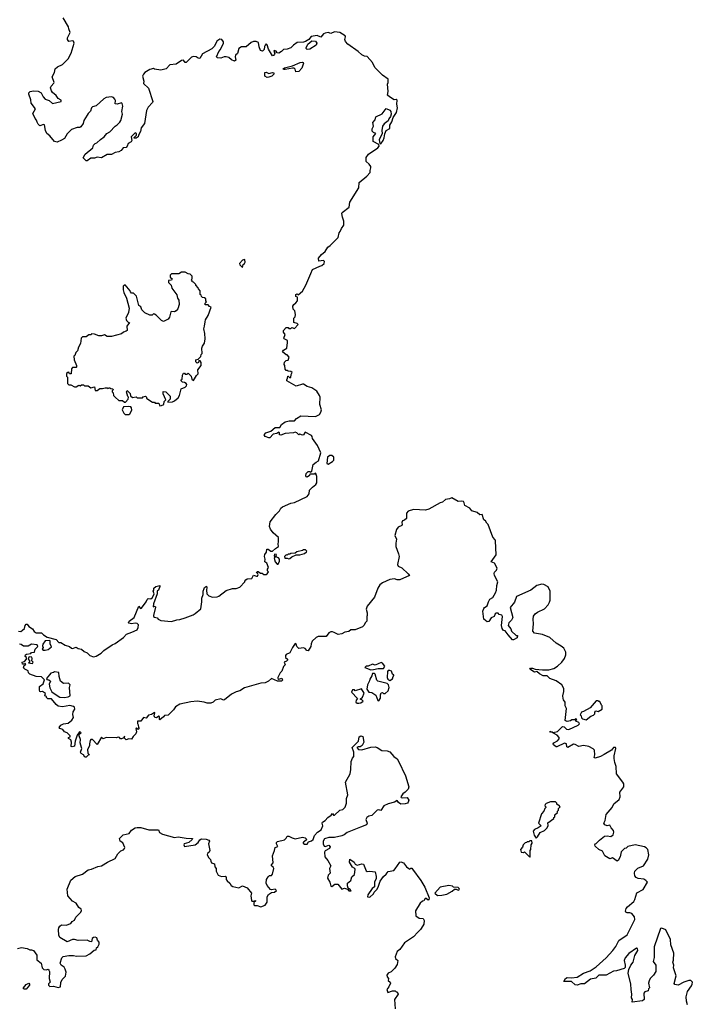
# Model space of a CAD drawing. Extents: x 1980017 to 2252640, y 74400 to 266395.
# Tile 156 of 256: x 2088303 to 2095702, y 188793 to 199614. Entities that reach past the tile are written whole.
import ezdxf

# ---------------------------------------------------------------- set-up
doc = ezdxf.new("R2010")
doc.units = 0

msp = doc.modelspace()

# ---------------------------------------------------------------- linework, layer by layer
at = {"layer": '0CON20XD'}
for points in [[(2091003, 199335), (2090995, 199320), (2090992, 199285), (2090975, 199268), (2090953, 199275), (2090938, 199315), (2090932, 199365), (2090906, 199376), (2090875, 199374), (2090849, 199365), (2090795, 199316), (2090745, 199316), (2090714, 199296), (2090698, 199242), (2090676, 199224), (2090674, 199205), (2090682, 199168), (2090665, 199160), (2090635, 199173), (2090605, 199197), (2090575, 199207), (2090553, 199207), (2090515, 199190), (2090480, 199195), (2090470, 199205), (2090493, 199265), (2090512, 199288), (2090547, 199355), (2090545, 199370), (2090528, 199395), (2090505, 199400), (2090471, 199379), (2090446, 199324), (2090418, 199295), (2090315, 199240), (2090285, 199188), (2090265, 199191), (2090245, 199206), (2090215, 199211), (2090195, 199203), (2090135, 199142), (2090125, 199142), (2090105, 199168), (2090085, 199167), (2090025, 199127), (2089955, 199117), (2089915, 199073), (2089855, 199061), (2089788, 199072), (2089775, 199076), (2089735, 199068), (2089681, 199035), (2089664, 199015), (2089656, 198995), (2089669, 198939), (2089665, 198912), (2089720, 198860), (2089769, 198715), (2089765, 198703), (2089716, 198654), (2089698, 198615), (2089677, 198475), (2089639, 198425), (2089632, 198385), (2089610, 198345), (2089608, 198325), (2089585, 198312), (2089562, 198312), (2089562, 198318), (2089590, 198345), (2089590, 198365), (2089575, 198370), (2089530, 198325), (2089538, 198285), (2089529, 198271), (2089498, 198255), (2089487, 198223), (2089475, 198210), (2089443, 198207), (2089418, 198175), (2089395, 198161), (2089355, 198154), (2089315, 198134), (2089265, 198131), (2089205, 198096), (2089155, 198102), (2089125, 198094), (2089085, 198094), (2089045, 198062), (2089035, 198062), (2089000, 198095), (2089022, 198135), (2089108, 198205), (2089117, 198235), (2089135, 198253), (2089151, 198259), (2089191, 198299), (2089233, 198325), (2089262, 198365), (2089295, 198380), (2089352, 198445), (2089375, 198457), (2089405, 198487), (2089416, 198505), (2089434, 198575), (2089427, 198605), (2089438, 198665), (2089432, 198692), (2089425, 198700), (2089375, 198687), (2089355, 198690), (2089357, 198725), (2089351, 198741), (2089335, 198758), (2089315, 198768), (2089255, 198758), (2089230, 198745), (2089145, 198668), (2089105, 198657), (2089094, 198645), (2089082, 198608), (2089056, 198585), (2089044, 198565), (2089010, 198505), (2089001, 198475), (2088975, 198438), (2088965, 198431), (2088935, 198431), (2088875, 198409), (2088825, 198360), (2088795, 198308), (2088765, 198289), (2088715, 198269), (2088685, 198275), (2088636, 198336), (2088603, 198364), (2088588, 198398), (2088575, 198458), (2088565, 198463), (2088525, 198446), (2088505, 198466), (2088495, 198488), (2088490, 198510), (2088475, 198528), (2088449, 198585), (2088479, 198635), (2088430, 198695), (2088427, 198735), (2088403, 198795), (2088405, 198810), (2088420, 198825), (2088455, 198832), (2088505, 198828), (2088539, 198809), (2088560, 198765), (2088585, 198740), (2088627, 198727), (2088665, 198692), (2088760, 198715), (2088759, 198729), (2088727, 198747), (2088705, 198780), (2088664, 198814), (2088653, 198833), (2088643, 198867), (2088650, 198885), (2088680, 198915), (2088682, 198925), (2088660, 198985), (2088688, 199035), (2088692, 199075), (2088718, 199095), (2088775, 199122), (2088836, 199185), (2088869, 199245), (2088901, 199355), (2088895, 199379), (2088885, 199382), (2088845, 199374), (2088829, 199395), (2088831, 199415), (2088858, 199475), (2088844, 199514), (2088842, 199535), (2088780, 199635)], [(2088290, 192895), (2088315, 192892), (2088336, 192904), (2088358, 192925), (2088362, 192955), (2088375, 192970), (2088385, 192970), (2088404, 192944), (2088445, 192918), (2088461, 192891), (2088484, 192874), (2088544, 192874), (2088564, 192854), (2088605, 192828), (2088705, 192802), (2088735, 192770), (2088755, 192768), (2088805, 192739), (2088852, 192725), (2088875, 192706), (2088885, 192704), (2088925, 192718), (2088945, 192702), (2088985, 192696), (2089012, 192672), (2089047, 192656), (2089075, 192628), (2089115, 192611), (2089145, 192620), (2089198, 192652), (2089229, 192681), (2089320, 192745), (2089355, 192760), (2089445, 192826), (2089478, 192862), (2089536, 192884), (2089595, 192910), (2089608, 192935), (2089610, 192965), (2089595, 192980), (2089575, 192983), (2089535, 192976), (2089505, 192982), (2089500, 192985), (2089506, 193005), (2089564, 193046), (2089615, 193170), (2089627, 193147), (2089635, 193142), (2089645, 193148), (2089694, 193216), (2089705, 193242), (2089718, 193252), (2089745, 193250), (2089766, 193264), (2089782, 193305), (2089770, 193335), (2089780, 193345), (2089780, 193365), (2089800, 193385), (2089845, 193397), (2089846, 193386), (2089831, 193345), (2089817, 193333), (2089816, 193305), (2089774, 193195), (2089772, 193162), (2089795, 193170), (2089797, 193157), (2089774, 193065), (2089776, 193056), (2089785, 193048), (2089815, 193042), (2089827, 193027), (2089855, 193012), (2089975, 193000), (2090031, 193019), (2090065, 193021), (2090125, 193039), (2090210, 193075), (2090235, 193088), (2090295, 193140), (2090307, 193215), (2090307, 193255), (2090323, 193297), (2090323, 193333), (2090333, 193363), (2090338, 193375), (2090357, 193387), (2090362, 193375), (2090358, 193345), (2090362, 193305), (2090385, 193283), (2090425, 193268), (2090475, 193272), (2090495, 193280), (2090575, 193342), (2090645, 193363), (2090685, 193364), (2090725, 193379), (2090780, 193435), (2090780, 193445), (2090791, 193459), (2090805, 193468), (2090856, 193474), (2090875, 193510), (2090907, 193497), (2090921, 193499), (2090928, 193515), (2090920, 193530), (2090910, 193535), (2090915, 193550), (2090925, 193550), (2090953, 193533), (2090972, 193532), (2090988, 193518), (2091015, 193518), (2091026, 193524), (2091040, 193545), (2091028, 193558), (2091028, 193575), (2091042, 193595), (2091023, 193643), (2091000, 193655), (2091003, 193685), (2090998, 193715), (2090999, 193735), (2091017, 193763), (2091022, 193795), (2091037, 193797), (2091065, 193773), (2091085, 193772), (2091117, 193803), (2091152, 193825), (2091148, 193855), (2091152, 193875), (2091150, 193925), (2091092, 193975), (2091061, 194015), (2091051, 194045), (2091058, 194095), (2091122, 194175), (2091163, 194215), (2091176, 194244), (2091195, 194260), (2091285, 194302), (2091325, 194307), (2091466, 194374), (2091488, 194405), (2091490, 194445), (2091525, 194478), (2091560, 194505), (2091572, 194525), (2091572, 194592), (2091560, 194625), (2091555, 194630), (2091545, 194620), (2091495, 194620), (2091490, 194605), (2091465, 194588), (2091455, 194590), (2091451, 194601), (2091454, 194625), (2091475, 194650), (2091495, 194650), (2091505, 194640), (2091518, 194652), (2091532, 194725), (2091565, 194752), (2091590, 194765), (2091617, 194855), (2091580, 194935), (2091525, 195010), (2091522, 195032), (2091513, 195043), (2091445, 195082), (2091425, 195050), (2091415, 195048), (2091385, 195058), (2091375, 195050), (2091353, 195073), (2091335, 195080), (2091315, 195073), (2091224, 195066), (2091175, 195048), (2091162, 195052), (2091162, 195072), (2091155, 195080), (2091132, 195068), (2091090, 195060), (2091055, 195020), (2091045, 195018), (2091002, 195032), (2090993, 195053), (2091010, 195075), (2091067, 195093), (2091115, 195133), (2091165, 195131), (2091184, 195166), (2091224, 195196), (2091266, 195206), (2091325, 195204), (2091348, 195232), (2091395, 195261), (2091556, 195254), (2091600, 195275), (2091615, 195300), (2091622, 195325), (2091604, 195385), (2091607, 195465), (2091600, 195485), (2091570, 195530), (2091515, 195568), (2091465, 195582), (2091425, 195608), (2091415, 195610), (2091345, 195588), (2091242, 195645), (2091240, 195655), (2091250, 195675), (2091252, 195698), (2091258, 195698), (2091272, 195682), (2091285, 195680), (2091290, 195715), (2091300, 195735), (2091287, 195747), (2091255, 195750), (2091245, 195760), (2091235, 195760), (2091222, 195775), (2091220, 195815), (2091212, 195825), (2091215, 195850), (2091235, 195870), (2091258, 195872), (2091268, 195905), (2091245, 195930), (2091235, 195930), (2091196, 195965), (2091205, 195984), (2091240, 196005), (2091250, 196065), (2091248, 196088), (2091212, 196105), (2091210, 196115), (2091222, 196155), (2091205, 196180), (2091205, 196200), (2091235, 196230), (2091255, 196230), (2091265, 196220), (2091285, 196220), (2091295, 196230), (2091325, 196222), (2091368, 196265), (2091357, 196277), (2091320, 196285), (2091320, 196335), (2091335, 196350), (2091336, 196374), (2091330, 196415), (2091313, 196433), (2091308, 196465), (2091317, 196485), (2091339, 196501), (2091358, 196525), (2091360, 196565), (2091342, 196572), (2091340, 196595), (2091355, 196600), (2091365, 196590), (2091415, 196630), (2091450, 196695), (2091504, 196826), (2091525, 196867), (2091603, 196907), (2091625, 196912), (2091654, 196935), (2091657, 196955), (2091645, 196968), (2091595, 196960), (2091590, 196995), (2091624, 197035), (2091664, 197065), (2091691, 197115), (2091717, 197133), (2091805, 197220), (2091819, 197271), (2091830, 197285), (2091842, 197318), (2091869, 197355), (2091870, 197400), (2091854, 197445), (2091848, 197485), (2091852, 197495), (2091927, 197555), (2091933, 197607), (2092033, 197765), (2092039, 197825), (2092123, 197895), (2092158, 197935), (2092157, 197955), (2092167, 197985), (2092165, 198002), (2092147, 198027), (2092113, 198055), (2092115, 198100), (2092140, 198135), (2092241, 198205), (2092256, 198225), (2092253, 198243), (2092193, 198275), (2092190, 198325), (2092222, 198365), (2092195, 198374), (2092179, 198389), (2092180, 198415), (2092194, 198445), (2092188, 198485), (2092212, 198515), (2092222, 198545), (2092291, 198579), (2092335, 198637), (2092375, 198620), (2092387, 198605), (2092389, 198575), (2092381, 198549), (2092363, 198525), (2092358, 198502), (2092312, 198468), (2092295, 198443), (2092288, 198395), (2092292, 198365), (2092259, 198295), (2092263, 198253), (2092275, 198250), (2092301, 198285), (2092314, 198315), (2092320, 198360), (2092335, 198395), (2092375, 198418), (2092376, 198455), (2092397, 198493), (2092412, 198538), (2092448, 198595), (2092460, 198645), (2092453, 198685), (2092455, 198730), (2092445, 198738), (2092424, 198734), (2092370, 198765), (2092350, 198785), (2092358, 198825), (2092353, 198867), (2092348, 198905), (2092358, 198925), (2092355, 198960), (2092295, 199006), (2092210, 199090), (2092183, 199145), (2092125, 199210), (2092095, 199212), (2092065, 199228), (2092028, 199265), (2091914, 199345), (2091886, 199375), (2091878, 199395), (2091888, 199425), (2091882, 199435), (2091825, 199473), (2091765, 199481), (2091725, 199463), (2091695, 199473), (2091664, 199466), (2091645, 199460), (2091615, 199423), (2091575, 199440), (2091510, 199430), (2091482, 199398), (2091447, 199373), (2091424, 199366), (2091355, 199363), (2091315, 199335), (2091287, 199305), (2091245, 199289), (2091204, 199286), (2091185, 199264), (2091155, 199247), (2091135, 199250), (2091125, 199267), (2091104, 199276), (2091100, 199265), (2091109, 199245), (2091106, 199235), (2091095, 199219), (2091085, 199216), (2091039, 199289), (2091025, 199338), (2091015, 199347), (2091003, 199335)], [(2091465, 199288), (2091456, 199296), (2091454, 199305), (2091471, 199345), (2091515, 199381), (2091558, 199378), (2091572, 199355), (2091565, 199336), (2091495, 199291), (2091465, 199288)], [(2091342, 199042), (2091332, 199072), (2091322, 199082), (2091305, 199083), (2091225, 199066), (2091207, 199067), (2091203, 199075), (2091215, 199086), (2091303, 199107), (2091388, 199145), (2091415, 199148), (2091422, 199145), (2091424, 199135), (2091405, 199082), (2091375, 199043), (2091342, 199042)], [(2091025, 198978), (2091000, 198995), (2091000, 199035), (2091015, 199037), (2091045, 199021), (2091085, 199033), (2091100, 199030), (2091098, 199015), (2091078, 198995), (2091045, 198982), (2091025, 198978)], [(2090755, 196890), (2090760, 196925), (2090776, 196934), (2090782, 196948), (2090780, 196975), (2090775, 196978), (2090755, 196970), (2090722, 196935), (2090725, 196920), (2090755, 196890)], [(2089845, 195370), (2089865, 195374), (2089888, 195385), (2089893, 195417), (2089910, 195435), (2089883, 195503), (2089882, 195528), (2089910, 195525), (2089958, 195475), (2089958, 195445), (2089932, 195418), (2089932, 195412), (2089985, 195413), (2090008, 195425), (2090045, 195460), (2090060, 195485), (2090081, 195559), (2090122, 195575), (2090139, 195591), (2090141, 195605), (2090136, 195616), (2090115, 195628), (2090095, 195630), (2090080, 195645), (2090080, 195655), (2090090, 195665), (2090093, 195707), (2090105, 195730), (2090115, 195730), (2090125, 195720), (2090145, 195720), (2090158, 195728), (2090190, 195695), (2090198, 195665), (2090215, 195650), (2090247, 195703), (2090268, 195722), (2090262, 195765), (2090298, 195815), (2090298, 195845), (2090290, 195865), (2090275, 195870), (2090270, 195845), (2090255, 195840), (2090240, 195855), (2090240, 195875), (2090268, 195882), (2090297, 195913), (2090300, 195935), (2090310, 195945), (2090308, 196005), (2090313, 196027), (2090335, 196060), (2090342, 196105), (2090340, 196165), (2090328, 196215), (2090338, 196245), (2090342, 196295), (2090348, 196315), (2090377, 196365), (2090410, 196455), (2090392, 196462), (2090375, 196480), (2090342, 196482), (2090342, 196498), (2090360, 196515), (2090350, 196525), (2090350, 196545), (2090338, 196558), (2090315, 196560), (2090302, 196572), (2090300, 196585), (2090290, 196595), (2090290, 196635), (2090270, 196655), (2090268, 196668), (2090240, 196695), (2090240, 196705), (2090215, 196730), (2090200, 196735), (2090200, 196745), (2090190, 196755), (2090200, 196765), (2090200, 196795), (2090178, 196818), (2090155, 196820), (2090125, 196840), (2090085, 196840), (2090055, 196820), (2089975, 196820), (2089960, 196805), (2089960, 196785), (2089980, 196765), (2089975, 196750), (2089942, 196748), (2089940, 196725), (2089968, 196698), (2089978, 196665), (2090032, 196592), (2090038, 196555), (2090053, 196533), (2090058, 196485), (2090042, 196435), (2090026, 196414), (2090007, 196403), (2089975, 196408), (2089967, 196403), (2089950, 196345), (2089935, 196322), (2089885, 196297), (2089865, 196307), (2089805, 196367), (2089785, 196378), (2089775, 196380), (2089762, 196368), (2089735, 196368), (2089681, 196391), (2089646, 196426), (2089635, 196460), (2089613, 196473), (2089588, 196575), (2089555, 196610), (2089535, 196610), (2089522, 196622), (2089520, 196635), (2089465, 196700), (2089440, 196685), (2089440, 196645), (2089448, 196615), (2089478, 196555), (2089508, 196445), (2089502, 196395), (2089472, 196335), (2089478, 196308), (2089495, 196290), (2089510, 196285), (2089482, 196245), (2089485, 196200), (2089475, 196190), (2089445, 196180), (2089425, 196162), (2089313, 196133), (2089265, 196132), (2089235, 196150), (2089205, 196138), (2089175, 196138), (2089127, 196157), (2089095, 196160), (2089088, 196152), (2089065, 196150), (2089035, 196130), (2088995, 196130), (2088980, 196115), (2088972, 196055), (2088952, 196015), (2088940, 195975), (2088920, 195955), (2088910, 195925), (2088900, 195915), (2088902, 195875), (2088928, 195815), (2088930, 195795), (2088925, 195790), (2088885, 195790), (2088872, 195778), (2088868, 195722), (2088852, 195722), (2088845, 195740), (2088832, 195738), (2088820, 195725), (2088820, 195695), (2088830, 195685), (2088830, 195615), (2088845, 195600), (2088865, 195600), (2088905, 195580), (2088925, 195580), (2088953, 195597), (2088968, 195592), (2088985, 195600), (2089005, 195600), (2089015, 195590), (2089055, 195590), (2089085, 195570), (2089125, 195580), (2089135, 195540), (2089155, 195540), (2089185, 195560), (2089215, 195560), (2089245, 195570), (2089265, 195570), (2089275, 195560), (2089282, 195568), (2089295, 195570), (2089305, 195560), (2089328, 195558), (2089330, 195545), (2089320, 195535), (2089320, 195525), (2089332, 195512), (2089337, 195485), (2089354, 195464), (2089395, 195430), (2089435, 195430), (2089455, 195410), (2089468, 195412), (2089498, 195442), (2089500, 195465), (2089493, 195473), (2089480, 195525), (2089485, 195540), (2089520, 195505), (2089522, 195482), (2089543, 195463), (2089585, 195468), (2089595, 195460), (2089655, 195460), (2089662, 195468), (2089687, 195477), (2089700, 195465), (2089700, 195455), (2089735, 195428), (2089765, 195412), (2089785, 195410), (2089795, 195400), (2089835, 195400), (2089845, 195370)], [(2089465, 195277), (2089503, 195277), (2089515, 195282), (2089537, 195323), (2089535, 195350), (2089525, 195360), (2089505, 195362), (2089445, 195360), (2089430, 195325), (2089448, 195288), (2089465, 195277)], [(2091695, 194728), (2091745, 194760), (2091757, 194775), (2091757, 194805), (2091735, 194826), (2091716, 194824), (2091690, 194805), (2091682, 194735), (2091695, 194728)], [(2095463, 189505), (2095411, 189611), (2095365, 189629), (2095351, 189625), (2095282, 189425), (2095284, 189306), (2095271, 189265), (2095299, 189225), (2095299, 189155), (2095275, 189112), (2095240, 189075), (2095228, 189052), (2095220, 189025), (2095230, 188975), (2095220, 188965), (2095217, 188943), (2095179, 188931), (2095167, 188915), (2095172, 188845), (2095155, 188830), (2095042, 188815), (2095043, 188845), (2095034, 188865), (2095038, 188905), (2095029, 188955), (2095026, 189015), (2094998, 189135), (2095004, 189176), (2095026, 189225), (2095050, 189255), (2095071, 189329), (2095101, 189385), (2095100, 189405), (2095089, 189409), (2095005, 189351), (2094963, 189305), (2094953, 189275), (2094964, 189225), (2094963, 189197), (2094952, 189185), (2094869, 189161), (2094835, 189158), (2094753, 189113), (2094675, 189112), (2094640, 189080), (2094582, 189068), (2094515, 189019), (2094475, 189019), (2094435, 189004), (2094415, 189007), (2094372, 189042), (2094288, 189045), (2094306, 189075), (2094325, 189086), (2094373, 189083), (2094435, 189090), (2094505, 189136), (2094578, 189162), (2094645, 189204), (2094755, 189305), (2094829, 189385), (2094861, 189429), (2094895, 189495), (2094986, 189555), (2095071, 189725), (2095067, 189755), (2095035, 189790), (2095015, 189800), (2094985, 189798), (2094970, 189805), (2094966, 189815), (2094973, 189845), (2094988, 189865), (2095058, 189922), (2095071, 189945), (2095092, 190018), (2095160, 190055), (2095208, 190135), (2095192, 190155), (2095168, 190168), (2095107, 190177), (2095085, 190188), (2095070, 190205), (2095066, 190235), (2095070, 190255), (2095101, 190289), (2095165, 190315), (2095213, 190387), (2095225, 190435), (2095211, 190495), (2095195, 190514), (2095175, 190524), (2095075, 190544), (2094994, 190526), (2094975, 190510), (2094955, 190507), (2094921, 190469), (2094908, 190415), (2094886, 190374), (2094875, 190368), (2094825, 190402), (2094795, 190392), (2094738, 190425), (2094715, 190476), (2094675, 190493), (2094635, 190530), (2094628, 190545), (2094632, 190555), (2094645, 190560), (2094682, 190598), (2094735, 190640), (2094764, 190644), (2094805, 190639), (2094833, 190655), (2094839, 190685), (2094834, 190704), (2094811, 190731), (2094795, 190763), (2094765, 190753), (2094738, 190765), (2094728, 190785), (2094743, 190815), (2094755, 190879), (2094820, 190955), (2094839, 190995), (2094896, 191045), (2094907, 191075), (2094904, 191125), (2094947, 191185), (2094948, 191215), (2094939, 191235), (2094869, 191325), (2094864, 191405), (2094849, 191449), (2094842, 191495), (2094842, 191525), (2094862, 191605), (2094857, 191617), (2094834, 191616), (2094812, 191585), (2094732, 191538), (2094692, 191515), (2094635, 191500), (2094624, 191505), (2094631, 191535), (2094626, 191586), (2094612, 191602), (2094565, 191626), (2094504, 191636), (2094455, 191628), (2094415, 191649), (2094395, 191651), (2094334, 191614), (2094323, 191623), (2094317, 191655), (2094295, 191662), (2094213, 191623), (2094203, 191623), (2094174, 191644), (2094170, 191655), (2094177, 191665), (2094220, 191690), (2094238, 191712), (2094239, 191725), (2094215, 191751), (2094168, 191775), (2094163, 191783), (2094143, 191785), (2094134, 191796), (2094172, 191782), (2094219, 191791), (2094275, 191848), (2094294, 191844), (2094317, 191817), (2094345, 191814), (2094445, 191860), (2094460, 191875), (2094455, 191890), (2094420, 191905), (2094420, 191915), (2094430, 191925), (2094425, 191930), (2094405, 191920), (2094375, 191918), (2094362, 191908), (2094325, 191903), (2094314, 191904), (2094304, 191914), (2094317, 192045), (2094303, 192073), (2094302, 192115), (2094285, 192138), (2094281, 192155), (2094279, 192185), (2094289, 192231), (2094288, 192265), (2094265, 192306), (2094205, 192349), (2094135, 192372), (2094105, 192403), (2094063, 192403), (2094020, 192425), (2093992, 192452), (2093965, 192442), (2093913, 192475), (2093923, 192487), (2093945, 192487), (2093975, 192476), (2094055, 192468), (2094125, 192469), (2094178, 192482), (2094219, 192511), (2094267, 192555), (2094297, 192595), (2094310, 192635), (2094310, 192665), (2094288, 192708), (2094260, 192730), (2094203, 192763), (2094133, 192825), (2094055, 192859), (2093965, 192872), (2093947, 192895), (2093956, 192976), (2093950, 193025), (2093955, 193058), (2093974, 193086), (2093998, 193102), (2094075, 193138), (2094117, 193185), (2094132, 193212), (2094140, 193235), (2094137, 193335), (2094115, 193382), (2094068, 193408), (2094045, 193409), (2093992, 193395), (2093925, 193344), (2093768, 193275), (2093747, 193213), (2093700, 193155), (2093726, 193045), (2093713, 193015), (2093683, 192987), (2093678, 192955), (2093705, 192918), (2093714, 192894), (2093765, 192848), (2093780, 192845), (2093775, 192822), (2093735, 192800), (2093725, 192800), (2093675, 192852), (2093645, 192898), (2093625, 192903), (2093610, 192925), (2093603, 192955), (2093614, 193054), (2093605, 193068), (2093576, 193076), (2093565, 193090), (2093545, 193093), (2093533, 193085), (2093522, 193055), (2093491, 193039), (2093465, 193000), (2093445, 192998), (2093408, 193025), (2093399, 193115), (2093408, 193142), (2093417, 193155), (2093446, 193174), (2093459, 193215), (2093476, 193245), (2093506, 193264), (2093538, 193315), (2093549, 193345), (2093550, 193395), (2093561, 193435), (2093526, 193505), (2093521, 193529), (2093525, 193541), (2093549, 193565), (2093556, 193585), (2093525, 193641), (2093490, 193655), (2093546, 193734), (2093538, 193885), (2093535, 193896), (2093508, 193928), (2093456, 194066), (2093440, 194080), (2093426, 194106), (2093408, 194118), (2093390, 194175), (2093365, 194172), (2093335, 194198), (2093277, 194217), (2093255, 194247), (2093198, 194275), (2093193, 194305), (2093185, 194320), (2093165, 194323), (2093125, 194318), (2093055, 194360), (2093032, 194348), (2092988, 194342), (2092955, 194310), (2092930, 194305), (2092804, 194236), (2092768, 194222), (2092635, 194231), (2092576, 194214), (2092558, 194192), (2092558, 194132), (2092536, 194114), (2092514, 194106), (2092507, 194087), (2092512, 194065), (2092508, 194055), (2092465, 194037), (2092447, 194013), (2092431, 193945), (2092448, 193905), (2092440, 193860), (2092441, 193825), (2092471, 193745), (2092476, 193715), (2092458, 193625), (2092465, 193610), (2092505, 193590), (2092577, 193525), (2092590, 193505), (2092485, 193458), (2092457, 193457), (2092425, 193470), (2092375, 193460), (2092293, 193427), (2092266, 193405), (2092242, 193365), (2092205, 193268), (2092125, 193170), (2092116, 193135), (2092127, 193095), (2092127, 193065), (2092120, 193055), (2092123, 193005), (2092102, 192985), (2092091, 192959), (2092075, 192942), (2091995, 192909), (2091945, 192908), (2091925, 192891), (2091878, 192882), (2091845, 192864), (2091805, 192859), (2091762, 192878), (2091745, 192888), (2091725, 192888), (2091705, 192874), (2091674, 192836), (2091586, 192834), (2091565, 192824), (2091519, 192785), (2091508, 192755), (2091506, 192724), (2091475, 192679), (2091461, 192681), (2091445, 192702), (2091425, 192710), (2091375, 192702), (2091352, 192725), (2091345, 192750), (2091335, 192758), (2091304, 192716), (2091274, 192656), (2091235, 192637), (2091227, 192625), (2091226, 192606), (2091248, 192588), (2091248, 192575), (2091237, 192563), (2091213, 192555), (2091222, 192525), (2091204, 192505), (2091188, 192455), (2091168, 192435), (2091143, 192383), (2091144, 192374), (2091155, 192368), (2091186, 192376), (2091194, 192355), (2091185, 192346), (2091140, 192345), (2091075, 192372), (2091042, 192345), (2091005, 192326), (2090955, 192322), (2090775, 192272), (2090725, 192238), (2090685, 192227), (2090635, 192200), (2090555, 192140), (2090545, 192137), (2090515, 192150), (2090455, 192137), (2090432, 192115), (2090405, 192104), (2090365, 192104), (2090333, 192113), (2090256, 192124), (2090185, 192116), (2090065, 192090), (2090018, 192062), (2089995, 192028), (2089935, 191970), (2089895, 191968), (2089887, 191953), (2089845, 191920), (2089840, 191925), (2089840, 191955), (2089835, 191958), (2089807, 191943), (2089790, 191945), (2089782, 191965), (2089790, 191995), (2089785, 192000), (2089755, 191978), (2089720, 191970), (2089695, 191939), (2089664, 191946), (2089635, 191904), (2089600, 191905), (2089598, 191878), (2089608, 191865), (2089610, 191835), (2089618, 191825), (2089605, 191812), (2089588, 191828), (2089580, 191825), (2089588, 191788), (2089582, 191765), (2089550, 191735), (2089535, 191708), (2089505, 191712), (2089475, 191700), (2089458, 191718), (2089455, 191740), (2089448, 191722), (2089425, 191710), (2089411, 191711), (2089400, 191725), (2089385, 191730), (2089365, 191720), (2089255, 191727), (2089222, 191712), (2089205, 191728), (2089155, 191650), (2089105, 191702), (2089085, 191702), (2089077, 191693), (2089070, 191655), (2089072, 191635), (2089050, 191595), (2089052, 191555), (2089070, 191535), (2089055, 191530), (2089035, 191508), (2089021, 191511), (2089006, 191536), (2088980, 191550), (2088973, 191563), (2088986, 191604), (2088984, 191614)], [(2091145, 193630), (2091162, 193665), (2091162, 193685), (2091151, 193701), (2091122, 193712), (2091130, 193735), (2091108, 193742), (2091102, 193725), (2091110, 193705), (2091104, 193695), (2091114, 193655), (2091135, 193632), (2091145, 193630)], [(2091265, 193688), (2091275, 193692), (2091295, 193712), (2091345, 193732), (2091385, 193733), (2091435, 193748), (2091458, 193765), (2091460, 193775), (2091447, 193787), (2091425, 193788), (2091415, 193780), (2091353, 193767), (2091335, 193750), (2091285, 193748), (2091275, 193740), (2091255, 193740), (2091245, 193730), (2091235, 193732), (2091218, 193715), (2091220, 193695), (2091245, 193698), (2091265, 193688)], [(2088984, 191614), (2088969, 191665), (2088974, 191705), (2088957, 191745), (2088958, 191762), (2088978, 191775), (2088970, 191785), (2088962, 191788), (2088935, 191750), (2088913, 191685), (2088905, 191630), (2088881, 191621), (2088868, 191628), (2088874, 191674), (2088865, 191700), (2088840, 191715), (2088840, 191725), (2088858, 191732), (2088858, 191745), (2088827, 191777), (2088796, 191786), (2088778, 191815), (2088744, 191824), (2088737, 191835), (2088755, 191861), (2088785, 191874), (2088837, 191883), (2088877, 191915), (2088897, 191945), (2088888, 191978), (2088892, 192008), (2088910, 192035), (2088905, 192058), (2088895, 192067), (2088855, 192077), (2088775, 192061), (2088725, 192071), (2088705, 192087), (2088655, 192150), (2088612, 192152), (2088600, 192165), (2088600, 192175), (2088580, 192185), (2088588, 192208), (2088555, 192230), (2088535, 192228), (2088525, 192232), (2088520, 192245), (2088523, 192287), (2088560, 192315), (2088578, 192358), (2088542, 192392), (2088485, 192397), (2088415, 192422), (2088402, 192435), (2088398, 192458), (2088360, 192475), (2088345, 192490), (2088352, 192518), (2088365, 192520), (2088370, 192535), (2088365, 192540), (2088355, 192530), (2088335, 192530), (2088330, 192555), (2088358, 192562), (2088380, 192585), (2088380, 192605), (2088362, 192615), (2088368, 192635), (2088377, 192643), (2088425, 192648), (2088435, 192658), (2088468, 192662), (2088473, 192695), (2088502, 192725), (2088495, 192742), (2088435, 192750), (2088395, 192728), (2088345, 192728), (2088318, 192748), (2088302, 192752)], [(2088565, 192684), (2088585, 192684), (2088615, 192692), (2088655, 192720), (2088640, 192755), (2088640, 192785), (2088635, 192790), (2088585, 192788), (2088558, 192752), (2088554, 192734), (2088562, 192715), (2088552, 192695), (2088565, 192684)], [(2088445, 192540), (2088450, 192555), (2088438, 192568), (2088442, 192595), (2088438, 192608), (2088415, 192612), (2088403, 192607), (2088398, 192588), (2088410, 192575), (2088410, 192555), (2088400, 192545), (2088445, 192540)], [(2092165, 192468), (2092195, 192472), (2092245, 192483), (2092305, 192483), (2092318, 192508), (2092293, 192543), (2092278, 192548), (2092215, 192520), (2092185, 192533), (2092135, 192508), (2092115, 192508), (2092100, 192495), (2092165, 192468)], [(2088795, 192164), (2088835, 192171), (2088857, 192185), (2088853, 192275), (2088860, 192305), (2088842, 192322), (2088785, 192320), (2088754, 192344), (2088738, 192395), (2088735, 192438), (2088685, 192448), (2088675, 192438), (2088645, 192432), (2088600, 192375), (2088602, 192362), (2088625, 192358), (2088642, 192345), (2088627, 192313), (2088635, 192270), (2088658, 192228), (2088693, 192203), (2088745, 192170), (2088795, 192164)], [(2092255, 192130), (2092272, 192158), (2092272, 192195), (2092280, 192215), (2092295, 192220), (2092305, 192210), (2092325, 192210), (2092355, 192240), (2092368, 192275), (2092360, 192305), (2092345, 192320), (2092244, 192344), (2092232, 192355), (2092215, 192420), (2092205, 192430), (2092185, 192430), (2092177, 192403), (2092153, 192367), (2092152, 192348), (2092128, 192305), (2092122, 192255), (2092142, 192222), (2092175, 192220), (2092219, 192189), (2092243, 192133), (2092255, 192130)], [(2092375, 192352), (2092405, 192370), (2092410, 192395), (2092420, 192405), (2092420, 192415), (2092403, 192423), (2092392, 192455), (2092375, 192462), (2092355, 192460), (2092348, 192452), (2092344, 192385), (2092352, 192365), (2092375, 192352)], [(2092015, 192102), (2092035, 192103), (2092055, 192108), (2092080, 192125), (2092065, 192140), (2092050, 192145), (2092075, 192170), (2092092, 192212), (2092062, 192262), (2091995, 192240), (2091985, 192250), (2091965, 192250), (2091952, 192222), (2092020, 192155), (2092003, 192137), (2092000, 192115), (2092015, 192102)], [(2094535, 191920), (2094585, 191960), (2094615, 191970), (2094630, 191985), (2094630, 192005), (2094642, 192018), (2094665, 192010), (2094710, 192035), (2094710, 192075), (2094702, 192082), (2094685, 192120), (2094675, 192120), (2094665, 192130), (2094645, 192130), (2094579, 192051), (2094505, 192010), (2094482, 192005), (2094470, 191975), (2094480, 191965), (2094482, 191942), (2094495, 191930), (2094535, 191920)], [(2088280, 189405), (2088325, 189416), (2088385, 189406), (2088415, 189393), (2088435, 189393), (2088455, 189384), (2088491, 189335), (2088492, 189282), (2088540, 189245), (2088550, 189195), (2088570, 189175), (2088595, 189172), (2088615, 189180), (2088625, 189170), (2088630, 189155), (2088627, 189075), (2088638, 189035), (2088622, 189018), (2088621, 189005), (2088635, 188989), (2088675, 188991), (2088725, 188977), (2088753, 188987), (2088757, 189033), (2088770, 189065), (2088806, 189104), (2088813, 189145), (2088805, 189178), (2088792, 189202), (2088758, 189225), (2088747, 189245), (2088767, 189305), (2088783, 189317), (2088845, 189329), (2088895, 189331), (2088928, 189322), (2089035, 189327), (2089075, 189348), (2089122, 189388), (2089145, 189390), (2089150, 189415), (2089162, 189425), (2089178, 189455), (2089178, 189475), (2089158, 189498), (2089152, 189525), (2089135, 189532), (2089115, 189528), (2089102, 189515), (2089095, 189480), (2089075, 189482), (2089045, 189499), (2088945, 189496), (2088905, 189506), (2088885, 189504), (2088825, 189480), (2088745, 189528), (2088735, 189552), (2088730, 189615), (2088733, 189635), (2088745, 189653), (2088765, 189668), (2088815, 189662), (2088865, 189682), (2088882, 189705), (2088905, 189718), (2088921, 189749), (2088975, 189805), (2088982, 189825), (2088978, 189838), (2088955, 189858), (2088923, 189903), (2088885, 189928), (2088834, 189984), (2088825, 190060), (2088865, 190157), (2088915, 190197), (2088995, 190223), (2089055, 190270), (2089095, 190277), (2089164, 190306), (2089205, 190314), (2089270, 190355), (2089353, 190397), (2089382, 190448), (2089415, 190480), (2089445, 190489), (2089457, 190505), (2089460, 190515), (2089437, 190567), (2089410, 190585), (2089400, 190615), (2089440, 190655), (2089508, 190672), (2089535, 190708), (2089575, 190732), (2089595, 190737), (2089635, 190736), (2089725, 190712), (2089830, 190710), (2089843, 190683), (2089875, 190662), (2090005, 190628), (2090045, 190633), (2090135, 190618), (2090205, 190617), (2090202, 190605), (2090165, 190572), (2090114, 190556), (2090110, 190545), (2090118, 190528), (2090235, 190546), (2090268, 190572), (2090285, 190602), (2090305, 190611), (2090355, 190607), (2090385, 190598), (2090393, 190585), (2090380, 190555), (2090394, 190484), (2090388, 190465), (2090370, 190450), (2090364, 190435), (2090383, 190403), (2090404, 190385), (2090406, 190365), (2090415, 190349), (2090448, 190338), (2090450, 190305), (2090466, 190285), (2090466, 190255), (2090485, 190211), (2090525, 190196), (2090565, 190202), (2090573, 190193), (2090576, 190166), (2090585, 190150), (2090614, 190124), (2090629, 190099), (2090647, 190087), (2090715, 190072), (2090755, 190097), (2090805, 190074), (2090853, 190015), (2090846, 189985), (2090853, 189933), (2090858, 189928), (2090875, 189927), (2090898, 189935), (2090898, 189925), (2090878, 189912), (2090878, 189885), (2090885, 189878), (2090915, 189878), (2090955, 189864), (2091005, 189883), (2091027, 189915), (2091027, 189973), (2091040, 190000), (2091075, 190021), (2091107, 190025), (2091128, 190045), (2091115, 190058), (2091075, 190050), (2091062, 190055), (2091025, 190098), (2091014, 190125), (2091018, 190165), (2091037, 190195), (2091053, 190207), (2091075, 190210), (2091086, 190224), (2091098, 190285), (2091091, 190301), (2091073, 190315), (2091072, 190325), (2091092, 190348), (2091086, 190426), (2091108, 190485), (2091112, 190518), (2091142, 190528), (2091127, 190557), (2091128, 190572), (2091139, 190581), (2091215, 190602), (2091235, 190620), (2091245, 190640), (2091265, 190642), (2091301, 190621), (2091335, 190610), (2091415, 190630), (2091445, 190623), (2091462, 190605), (2091432, 190578), (2091420, 190575), (2091420, 190565), (2091435, 190554), (2091466, 190554), (2091480, 190580), (2091512, 190588), (2091532, 190605), (2091545, 190648), (2091580, 190685), (2091618, 190712), (2091639, 190755), (2091631, 190785), (2091634, 190796), (2091665, 190812), (2091692, 190845), (2091729, 190871), (2091745, 190890), (2091755, 190870), (2091765, 190872), (2091825, 190928), (2091857, 190933), (2091885, 190960), (2091897, 191005), (2091897, 191055), (2091912, 191095), (2091886, 191234), (2091937, 191325), (2091947, 191375), (2091948, 191462), (2091965, 191500), (2091980, 191515), (2091980, 191565), (2091962, 191615), (2092030, 191685), (2092038, 191732), (2092055, 191742), (2092078, 191735), (2092087, 191675), (2092072, 191638), (2092047, 191623), (2092028, 191622), (2092010, 191615), (2092030, 191595), (2092065, 191590), (2092165, 191619), (2092215, 191624), (2092235, 191617), (2092285, 191582), (2092345, 191578), (2092375, 191568), (2092418, 191518), (2092455, 191490), (2092470, 191465), (2092547, 191305), (2092585, 191185), (2092575, 191159), (2092545, 191125), (2092518, 191105), (2092497, 191075), (2092500, 191065), (2092511, 191061), (2092567, 191065), (2092583, 191035), (2092578, 191015), (2092568, 191005), (2092545, 190996), (2092495, 190994), (2092470, 191010), (2092455, 191032), (2092425, 191013), (2092355, 190996), (2092308, 190975), (2092276, 190924), (2092255, 190930), (2092235, 190927), (2092175, 190868), (2092145, 190860), (2092122, 190845), (2092112, 190825), (2092127, 190785), (2092117, 190765), (2092051, 190741), (2091905, 190683), (2091873, 190657), (2091845, 190646), (2091765, 190628), (2091704, 190626), (2091655, 190610), (2091642, 190585), (2091643, 190555), (2091652, 190532), (2091665, 190527), (2091705, 190543), (2091720, 190525), (2091712, 190505), (2091662, 190478), (2091657, 190465), (2091658, 190415), (2091694, 190374), (2091727, 190315), (2091710, 190285), (2091718, 190235), (2091696, 190214), (2091688, 190178), (2091713, 190135), (2091725, 190092), (2091735, 190088), (2091768, 190112), (2091802, 190112), (2091845, 190060), (2091875, 190068), (2091908, 190058), (2091925, 190040), (2091948, 190042), (2091940, 190055), (2091918, 190068), (2091910, 190095), (2091910, 190125), (2091945, 190152), (2091958, 190195), (2091985, 190218), (2091992, 190275), (2091990, 190285), (2091965, 190300), (2091930, 190355), (2091935, 190387), (2091983, 190355), (2091994, 190334), (2092015, 190322), (2092065, 190337), (2092084, 190334), (2092115, 190260), (2092125, 190252), (2092155, 190256), (2092215, 190250), (2092223, 190197)], [(2093985, 190620), (2093998, 190632), (2094027, 190683), (2094075, 190703), (2094105, 190731), (2094117, 190757), (2094112, 190788), (2094180, 190835), (2094180, 190845), (2094190, 190855), (2094190, 190875), (2094218, 190902), (2094220, 190915), (2094230, 190925), (2094230, 190945), (2094250, 190965), (2094238, 190978), (2094225, 190980), (2094212, 190992), (2094210, 191005), (2094198, 191018), (2094143, 191017), (2094095, 191000), (2094082, 190988), (2094080, 190975), (2094090, 190965), (2094090, 190955), (2094080, 190945), (2094070, 190915), (2094042, 190885), (2094010, 190785), (2094040, 190755), (2094008, 190732), (2093965, 190713), (2093950, 190695), (2093962, 190652), (2093985, 190620)], [(2093915, 190410), (2093920, 190415), (2093920, 190485), (2093927, 190493), (2093930, 190545), (2093940, 190565), (2093935, 190590), (2093915, 190590), (2093905, 190580), (2093885, 190580), (2093878, 190572), (2093862, 190568), (2093843, 190547), (2093835, 190520), (2093812, 190495), (2093820, 190465), (2093845, 190460), (2093855, 190470), (2093915, 190410)], [(2092223, 190197), (2092223, 190175), (2092206, 190134), (2092206, 190084), (2092180, 190065), (2092132, 189995), (2092130, 189975), (2092155, 189970), (2092195, 190008), (2092204, 190026), (2092232, 190055), (2092248, 190082), (2092267, 190145), (2092304, 190196), (2092335, 190223), (2092355, 190252), (2092417, 190265), (2092435, 190282), (2092483, 190357), (2092495, 190360), (2092525, 190347), (2092558, 190305), (2092595, 190280), (2092605, 190290), (2092615, 190290), (2092625, 190280), (2092716, 190155), (2092761, 190081), (2092806, 189964), (2092805, 189940), (2092795, 189938), (2092776, 189956), (2092765, 189957), (2092748, 189932), (2092735, 189928), (2092710, 189905), (2092658, 189822), (2092660, 189765), (2092698, 189738), (2092740, 189735), (2092752, 189715), (2092747, 189675), (2092737, 189655), (2092713, 189615), (2092684, 189585), (2092635, 189534), (2092535, 189470), (2092484, 189396), (2092457, 189375), (2092433, 189315), (2092436, 189296), (2092463, 189275), (2092455, 189232), (2092429, 189191), (2092390, 189150), (2092355, 189136), (2092342, 189115), (2092344, 189094), (2092360, 189075), (2092358, 189055), (2092378, 189038), (2092381, 189025), (2092365, 188987), (2092340, 188955), (2092352, 188922), (2092405, 188940), (2092435, 188940), (2092445, 188930), (2092455, 188930), (2092467, 188905), (2092427, 188845), (2092432, 188745)], [(2092898, 189988), (2092945, 189993), (2093000, 190005), (2093060, 190035), (2093085, 190060), (2093105, 190060), (2093125, 190048), (2093140, 190055), (2093138, 190065), (2093125, 190078), (2093075, 190080), (2093065, 190090), (2093025, 190100), (2092928, 190082), (2092870, 190015), (2092898, 189988)], [(2095649, 188789), (2095638, 188828), (2095634, 188875), (2095650, 188935), (2095691, 188995), (2095701, 189015), (2095702, 189035), (2095685, 189053), (2095665, 189053), (2095609, 189035), (2095545, 189004), (2095511, 189011), (2095503, 189023), (2095524, 189105), (2095494, 189195), (2095498, 189225), (2095486, 189255), (2095495, 189280), (2095498, 189355), (2095464, 189445), (2095463, 189505)], [(2088355, 188959), (2088347, 188965), (2088347, 188975), (2088375, 189011), (2088405, 189026), (2088413, 189015), (2088411, 189005), (2088375, 188960), (2088355, 188959)]]:
    msp.add_lwpolyline(points, dxfattribs=at)

doc.saveas('drawing.dxf')
